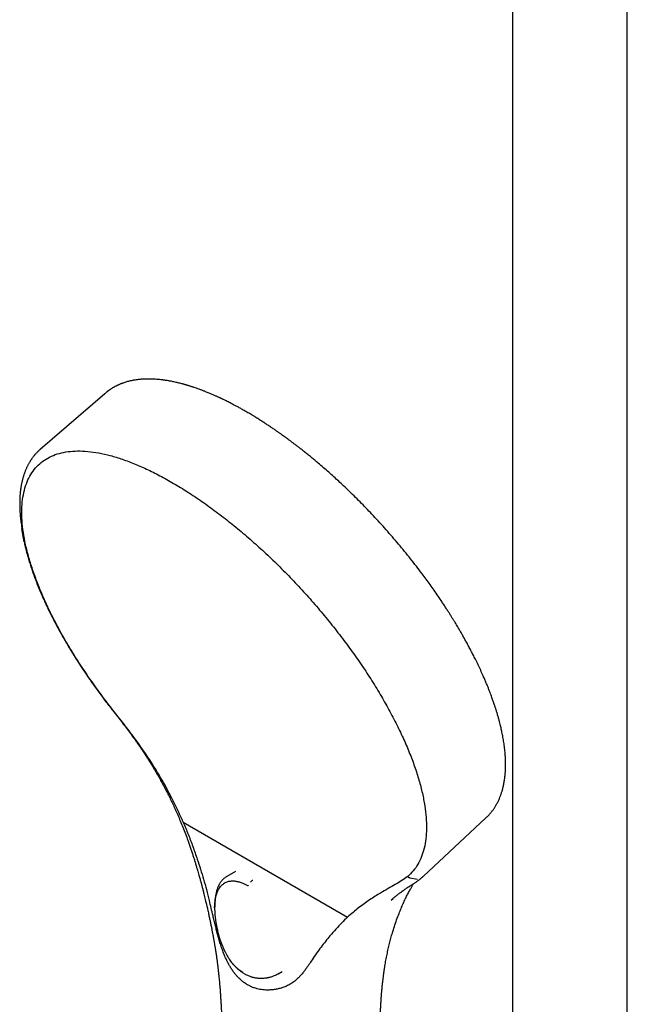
# Model space of a CAD drawing. Header units: millimetres. Extents: x 8 to 1795, y 12 to 2712.
# Tile 10 of 24: x 1500 to 1616, y 923 to 1111. Entities that reach past the tile are written whole.
import ezdxf

# ---------------------------------------------------------------- set-up
doc = ezdxf.new("R2010")
doc.units = ezdxf.units.MM

msp = doc.modelspace()

# ---------------------------------------------------------------- linework, layer by layer
at = {"color": 7, "linetype": 'Continuous', "lineweight": 30}
for p, q in [((1594.2, 1172.45), (1594.2, 835.8)), ((1616.1, 835.8), (1616.1, 1172.45)), ((1516.34, 1039.49), (1504.04, 1028.86)), ((1516.38, 1039.45), (1516.39, 1039.46)), ((1500.36, 1014.98), (1500.38, 1014.89)), ((1500.37, 1014.88), (1500.54, 1013.67)), ((1500.99, 1011.22), (1500.55, 1013.67)), ((1531.35, 957.67), (1562.7, 939.57)), ((1577.18, 947.38), (1589.06, 958.46)), ((1589.05, 958.51), (1589.03, 958.49)), ((1541.28, 948.29), (1539.63, 947.32)), ((1574.56, 947.1), (1576.03, 946.84)), ((1576.79, 947.04), (1576.83, 947.07)), ((1537.37, 942.32), (1537.37, 942.3)), ((1571.01, 942.78), (1571.4, 943.14)), ((1549.47, 928.77), (1550.22, 929.18)), ((1549.5, 928.78), (1549.47, 928.77))]:
    msp.add_line(p, q, dxfattribs=at)
for points, knots in [([(1543.3, 1036.09), (1543.08, 1036.22), (1542.65, 1036.46), (1542.04, 1036.81), (1541.48, 1037.11), (1540.97, 1037.38), (1540.51, 1037.62), (1540.1, 1037.83), (1539.73, 1038.01), (1539.42, 1038.17), (1539.16, 1038.3), (1538.94, 1038.4), (1538.78, 1038.48), (1538.66, 1038.54), (1538.57, 1038.58), (1538.48, 1038.62), (1538.35, 1038.68), (1538.18, 1038.76), (1537.98, 1038.85), (1537.77, 1038.95), (1537.55, 1039.05), (1537.2, 1039.21), (1536.71, 1039.42), (1536.08, 1039.68), (1535.47, 1039.93), (1534.9, 1040.15), (1534.39, 1040.34), (1533.88, 1040.52), (1533.48, 1040.65), (1533.18, 1040.76), (1532.97, 1040.82), (1532.77, 1040.89), (1532.57, 1040.95), (1532.38, 1041.01), (1532.22, 1041.06), (1532.09, 1041.1), (1531.98, 1041.13), (1531.86, 1041.17), (1531.7, 1041.21), (1531.52, 1041.26), (1531.31, 1041.32), (1531.02, 1041.4), (1530.69, 1041.48), (1530.33, 1041.57), (1529.96, 1041.66), (1529.58, 1041.74), (1529.21, 1041.82), (1528.88, 1041.88), (1528.59, 1041.93), (1528.34, 1041.98), (1528.11, 1042.01), (1527.92, 1042.04), (1527.77, 1042.06), (1527.67, 1042.08), (1527.58, 1042.09), (1527.49, 1042.1), (1527.37, 1042.12), (1527.23, 1042.14), (1526.95, 1042.17), (1526.54, 1042.21), (1526.02, 1042.25), (1525.5, 1042.28), (1525.11, 1042.29), (1524.83, 1042.29), (1524.68, 1042.3), (1524.55, 1042.29), (1524.43, 1042.29), (1524.31, 1042.29), (1524.18, 1042.29), (1524.05, 1042.28), (1523.88, 1042.28), (1523.68, 1042.27), (1523.44, 1042.25), (1523.18, 1042.23), (1522.89, 1042.2), (1522.61, 1042.17), (1522.31, 1042.13), (1522.01, 1042.08), (1521.72, 1042.03), (1521.46, 1041.98), (1521.18, 1041.92), (1520.87, 1041.84), (1520.53, 1041.75), (1520.19, 1041.65), (1519.9, 1041.55), (1519.65, 1041.46), (1519.46, 1041.39), (1519.28, 1041.31), (1519.11, 1041.24), (1518.96, 1041.17), (1518.83, 1041.11), (1518.71, 1041.06), (1518.59, 1040.99), (1518.44, 1040.92), (1518.29, 1040.84), (1518.12, 1040.75), (1517.94, 1040.65), (1517.76, 1040.54), (1517.62, 1040.45), (1517.49, 1040.36), (1517.38, 1040.29), (1517.26, 1040.21), (1517.13, 1040.12), (1517.03, 1040.04), (1516.95, 1039.98), (1516.9, 1039.95), (1516.85, 1039.91), (1516.8, 1039.87), (1516.72, 1039.8), (1516.61, 1039.72), (1516.49, 1039.61), (1516.39, 1039.53), (1516.34, 1039.49)], [0, 0, 0, 0, 0.019601, 0.037759, 0.054473, 0.069743, 0.083569, 0.09595, 0.106885, 0.116375, 0.12442, 0.131018, 0.136008, 0.139655, 0.141971, 0.144057, 0.148308, 0.153745, 0.159604, 0.166303, 0.173328, 0.180609, 0.198973, 0.218787, 0.240051, 0.256914, 0.273661, 0.289908, 0.305658, 0.312568, 0.319378, 0.326087, 0.332696, 0.339028, 0.344386, 0.348698, 0.35174, 0.355685, 0.360739, 0.366902, 0.374175, 0.382522, 0.395685, 0.408076, 0.419694, 0.434044, 0.447006, 0.45858, 0.468779, 0.477865, 0.485937, 0.492994, 0.499037, 0.501797, 0.504577, 0.508127, 0.512483, 0.517645, 0.523562, 0.542973, 0.562752, 0.582464, 0.601787, 0.608668, 0.614615, 0.61963, 0.624002, 0.628688, 0.633763, 0.639225, 0.645075, 0.653648, 0.663312, 0.674071, 0.685925, 0.698213, 0.710054, 0.72343, 0.735993, 0.747495, 0.75796, 0.772892, 0.788271, 0.804101, 0.820569, 0.829576, 0.838846, 0.848053, 0.856372, 0.863765, 0.870262, 0.875661, 0.882061, 0.889461, 0.897799, 0.906035, 0.916104, 0.925375, 0.933908, 0.939931, 0.945899, 0.952278, 0.95907, 0.965808, 0.968754, 0.971451, 0.9739, 0.976624, 0.980583, 0.985799, 0.992271, 1, 1, 1, 1]), ([(1589.06, 958.46), (1589.15, 958.54), (1589.31, 958.7), (1589.52, 958.9), (1589.71, 959.1), (1589.88, 959.3), (1590.04, 959.49), (1590.19, 959.67), (1590.34, 959.86), (1590.48, 960.05), (1590.61, 960.24), (1590.74, 960.44), (1590.88, 960.65), (1591.02, 960.88), (1591.16, 961.12), (1591.29, 961.37), (1591.43, 961.64), (1591.56, 961.91), (1591.68, 962.19), (1591.79, 962.46), (1591.89, 962.72), (1591.99, 962.97), (1592.07, 963.23), (1592.16, 963.5), (1592.25, 963.8), (1592.33, 964.11), (1592.41, 964.44), (1592.49, 964.78), (1592.56, 965.14), (1592.62, 965.51), (1592.68, 965.84), (1592.71, 966.12), (1592.74, 966.35), (1592.76, 966.55), (1592.78, 966.73), (1592.8, 966.92), (1592.81, 967.12), (1592.83, 967.37), (1592.84, 967.64), (1592.86, 967.9), (1592.86, 968.14), (1592.87, 968.37), (1592.87, 968.59), (1592.87, 968.81), (1592.87, 968.98), (1592.87, 969.1), (1592.87, 969.19), (1592.86, 969.27), (1592.86, 969.34), (1592.86, 969.44), (1592.85, 969.59), (1592.85, 969.78), (1592.83, 970.06), (1592.81, 970.44), (1592.78, 970.87), (1592.73, 971.35), (1592.68, 971.85), (1592.61, 972.39), (1592.53, 972.9), (1592.45, 973.41), (1592.37, 973.9), (1592.28, 974.38), (1592.18, 974.84), (1592.09, 975.27), (1592, 975.68), (1591.89, 976.14), (1591.76, 976.66), (1591.61, 977.24), (1591.44, 977.87), (1591.28, 978.4), (1591.15, 978.82), (1591.06, 979.11), (1590.98, 979.37), (1590.9, 979.61), (1590.83, 979.84), (1590.76, 980.06), (1590.68, 980.27), (1590.61, 980.51), (1590.51, 980.79), (1590.39, 981.14), (1590.25, 981.52), (1590.09, 981.96), (1589.9, 982.46), (1589.69, 983.01), (1589.45, 983.61), (1589.18, 984.25), (1588.9, 984.93), (1588.54, 985.74), (1588.12, 986.68), (1587.62, 987.75), (1587.14, 988.74), (1586.68, 989.63), (1586.26, 990.45), (1585.84, 991.25), (1585.42, 992.02), (1585.02, 992.75), (1584.64, 993.42), (1584.3, 994.02), (1584, 994.53), (1583.74, 994.97), (1583.48, 995.4), (1583.22, 995.83), (1582.93, 996.3), (1582.62, 996.8), (1582.3, 997.32), (1581.95, 997.87), (1581.57, 998.46), (1581.17, 999.07), (1580.64, 999.87), (1579.99, 1000.83), (1579.23, 1001.95), (1578.46, 1003.03), (1577.69, 1004.09), (1576.82, 1005.26), (1575.84, 1006.56), (1574.73, 1007.97), (1573.6, 1009.38), (1572.45, 1010.77), (1571.27, 1012.15), (1570.08, 1013.52), (1568.86, 1014.87), (1567.67, 1016.15), (1566.51, 1017.38), (1565.38, 1018.54), (1564.24, 1019.69), (1563.09, 1020.81), (1562.01, 1021.84), (1561.01, 1022.78), (1560.07, 1023.64), (1559.1, 1024.5), (1558.11, 1025.37), (1557.22, 1026.13), (1556.44, 1026.79), (1555.77, 1027.35), (1555.11, 1027.89), (1554.47, 1028.4), (1553.88, 1028.87), (1553.33, 1029.29), (1552.83, 1029.68), (1552.38, 1030.02), (1552.02, 1030.29), (1551.76, 1030.49), (1551.55, 1030.64), (1551.33, 1030.81), (1551.06, 1031.01), (1550.75, 1031.23), (1550.41, 1031.48), (1550.03, 1031.75), (1549.61, 1032.04), (1549.15, 1032.37), (1548.65, 1032.71), (1548.11, 1033.08), (1547.52, 1033.47), (1546.9, 1033.88), (1546.24, 1034.3), (1545.55, 1034.74), (1544.83, 1035.18), (1544.07, 1035.64), (1543.56, 1035.94), (1543.3, 1036.09)], [0, 0, 0, 0, 0.005222, 0.009911, 0.014595, 0.01933, 0.02357, 0.027582, 0.031877, 0.036301, 0.040313, 0.044408, 0.048871, 0.053755, 0.058946, 0.06404, 0.068997, 0.074594, 0.079989, 0.085136, 0.089937, 0.094389, 0.098679, 0.103788, 0.108868, 0.114051, 0.119789, 0.125481, 0.131373, 0.137358, 0.143435, 0.147231, 0.150712, 0.15385, 0.156645, 0.159147, 0.162459, 0.166107, 0.170138, 0.174646, 0.177724, 0.180993, 0.184443, 0.187618, 0.190252, 0.191799, 0.193071, 0.194069, 0.195013, 0.196272, 0.198404, 0.201085, 0.204314, 0.210533, 0.216533, 0.222312, 0.229706, 0.236705, 0.243352, 0.249687, 0.256178, 0.262305, 0.26807, 0.273473, 0.278624, 0.284009, 0.290729, 0.297853, 0.305381, 0.313312, 0.316965, 0.320379, 0.323485, 0.326284, 0.328775, 0.331573, 0.333866, 0.336195, 0.339721, 0.343711, 0.348138, 0.353001, 0.358741, 0.364988, 0.371742, 0.379003, 0.386578, 0.394115, 0.405868, 0.417511, 0.429043, 0.437795, 0.446482, 0.455103, 0.463366, 0.471059, 0.478182, 0.484736, 0.489751, 0.494372, 0.498652, 0.50317, 0.508086, 0.513401, 0.518777, 0.524508, 0.530593, 0.537032, 0.543751, 0.555616, 0.567227, 0.578586, 0.589691, 0.600544, 0.615606, 0.630621, 0.645634, 0.660646, 0.675658, 0.69067, 0.705681, 0.720693, 0.734143, 0.747595, 0.761046, 0.774498, 0.787951, 0.798531, 0.809298, 0.820318, 0.831591, 0.843117, 0.850584, 0.858153, 0.865782, 0.873021, 0.879753, 0.885872, 0.891503, 0.896645, 0.901298, 0.903479, 0.90563, 0.908185, 0.911197, 0.914666, 0.918518, 0.92281, 0.927543, 0.932718, 0.938439, 0.944618, 0.951254, 0.958348, 0.965899, 0.973762, 0.982066, 0.990812, 1, 1, 1, 1]), ([(1504.04, 1028.86), (1503.91, 1028.74), (1503.64, 1028.51), (1503.28, 1028.14), (1503, 1027.82), (1502.78, 1027.56), (1502.63, 1027.36), (1502.5, 1027.18), (1502.39, 1027.03), (1502.29, 1026.88), (1502.19, 1026.72), (1502.08, 1026.55), (1501.97, 1026.37), (1501.86, 1026.17), (1501.74, 1025.97), (1501.64, 1025.77), (1501.54, 1025.56), (1501.44, 1025.35), (1501.33, 1025.11), (1501.23, 1024.87), (1501.13, 1024.63), (1501.05, 1024.4), (1500.97, 1024.18), (1500.89, 1023.96), (1500.81, 1023.71), (1500.73, 1023.45), (1500.66, 1023.17), (1500.59, 1022.89), (1500.53, 1022.62), (1500.47, 1022.36), (1500.42, 1022.11), (1500.38, 1021.86), (1500.34, 1021.63), (1500.31, 1021.41), (1500.28, 1021.23), (1500.26, 1021.08), (1500.25, 1020.97), (1500.24, 1020.88), (1500.23, 1020.81), (1500.22, 1020.73), (1500.21, 1020.62), (1500.2, 1020.5), (1500.19, 1020.32), (1500.17, 1020.1), (1500.15, 1019.82), (1500.13, 1019.52), (1500.12, 1019.2), (1500.12, 1018.85), (1500.11, 1018.47), (1500.12, 1018.07), (1500.13, 1017.67), (1500.15, 1017.27), (1500.17, 1016.9), (1500.2, 1016.56), (1500.22, 1016.24), (1500.25, 1015.95), (1500.28, 1015.69), (1500.3, 1015.48), (1500.32, 1015.3), (1500.34, 1015.13), (1500.36, 1015), (1500.37, 1014.95)], [0, 0, 0, 0, 0.038689, 0.078252, 0.117908, 0.139734, 0.159166, 0.176209, 0.19087, 0.203879, 0.217596, 0.23242, 0.248441, 0.265692, 0.283111, 0.299567, 0.31533, 0.332216, 0.350563, 0.37005, 0.388528, 0.405595, 0.421648, 0.437697, 0.455419, 0.474802, 0.494713, 0.51408, 0.532903, 0.550617, 0.567827, 0.584536, 0.600642, 0.614928, 0.627052, 0.637026, 0.644857, 0.649311, 0.6535, 0.659, 0.665836, 0.674002, 0.683332, 0.699329, 0.716888, 0.735995, 0.756083, 0.777614, 0.800576, 0.82495, 0.849671, 0.872823, 0.89438, 0.913972, 0.932059, 0.948653, 0.963766, 0.974608, 0.984322, 0.992761, 1, 1, 1, 1]), ([(1516.88, 980.43), (1516.15, 981.4), (1514.68, 983.36), (1512.63, 986.32), (1510.7, 989.27), (1508.92, 992.22), (1507.29, 995.14), (1505.82, 998.01), (1504.52, 1000.83), (1503.39, 1003.58), (1502.44, 1006.25), (1501.67, 1008.82), (1501.09, 1011.28), (1500.7, 1013.61), (1500.51, 1015.81), (1500.51, 1017.87), (1500.7, 1019.77), (1501.09, 1021.5), (1501.66, 1023.07), (1502.43, 1024.44), (1503.37, 1025.63), (1504.5, 1026.63), (1505.8, 1027.43), (1507.27, 1028.02), (1508.9, 1028.4), (1510.68, 1028.58), (1512.6, 1028.55), (1514.65, 1028.31), (1516.83, 1027.86), (1519.12, 1027.2), (1521.51, 1026.34), (1523.99, 1025.28), (1526.54, 1024.05), (1528.3, 1023.06), (1529.17, 1022.57)], [0, 0, 0, 0, 0.0312496, 0.0624991, 0.0937491, 0.1249978, 0.1562471, 0.1874978, 0.2187478, 0.2499963, 0.2812451, 0.3124953, 0.3437464, 0.3749963, 0.4062458, 0.4374967, 0.4687483, 0.4999986, 0.5312466, 0.5624948, 0.5937453, 0.6249974, 0.6562485, 0.6874976, 0.7187466, 0.7499978, 0.7812501, 0.8125012, 0.84375, 0.8749986, 0.9062491, 0.9375008, 0.9687514, 1, 1, 1, 1]), ([(1529.17, 1022.57), (1530.06, 1022.05), (1531.83, 1020.99), (1534.54, 1019.2), (1537.26, 1017.25), (1540, 1015.15), (1542.73, 1012.91), (1545.45, 1010.53), (1548.13, 1008.04), (1550.77, 1005.44), (1553.35, 1002.74), (1555.86, 999.97), (1558.28, 997.13), (1560.61, 994.24), (1562.83, 991.31), (1564.93, 988.36), (1566.91, 985.4), (1568.74, 982.45), (1570.42, 979.52), (1571.95, 976.63), (1573.32, 973.78), (1574.51, 971.01), (1575.53, 968.31), (1576.36, 965.7), (1577.01, 963.2), (1577.46, 960.82), (1577.73, 958.57), (1577.8, 956.46), (1577.68, 954.51), (1577.36, 952.71), (1576.85, 951.09), (1576.15, 949.64), (1575.28, 948.37), (1574.55, 947.69), (1574.18, 947.35)], [0, 0, 0, 0, 0.0312486, 0.0624992, 0.0937509, 0.1250014, 0.15625, 0.1874988, 0.2187499, 0.2500022, 0.2812534, 0.3125024, 0.3437515, 0.3750026, 0.4062547, 0.4375052, 0.4687534, 0.5000014, 0.5312517, 0.5625033, 0.5937542, 0.6250037, 0.6562536, 0.6875047, 0.7187549, 0.7500037, 0.7812522, 0.8125022, 0.8437529, 0.8750022, 0.9062509, 0.9375009, 0.9687504, 1, 1, 1, 1]), ([(1500.97, 1011.19), (1501, 1011.05), (1501.1, 1010.59), (1501.22, 1010.08), (1501.31, 1009.71), (1501.32, 1009.67)], [0, 0, 0, 0, 0.275991, 0.918594, 1, 1, 1, 1]), ([(1501.32, 1009.67), (1501.39, 1009.4), (1501.54, 1008.82), (1501.8, 1007.91), (1502.1, 1006.93), (1502.38, 1006.06), (1502.64, 1005.34), (1502.85, 1004.75), (1503.07, 1004.15), (1503.3, 1003.55), (1503.53, 1002.94), (1503.78, 1002.34), (1503.98, 1001.86), (1504.1, 1001.58), (1504.13, 1001.51)], [0, 0, 0, 0, 0.102653, 0.224923, 0.348643, 0.472976, 0.5443, 0.615824, 0.687548, 0.759472, 0.831597, 0.903922, 0.97466, 1, 1, 1, 1]), ([(1504.13, 1001.51), (1504.16, 1001.44), (1504.25, 1001.23), (1504.39, 1000.91), (1504.54, 1000.55), (1504.69, 1000.23), (1504.82, 999.95), (1504.93, 999.7), (1505.03, 999.49), (1505.11, 999.3), (1505.2, 999.11), (1505.31, 998.89), (1505.43, 998.64), (1505.57, 998.35), (1505.73, 998.02), (1505.91, 997.66), (1506.1, 997.26), (1506.31, 996.84), (1506.54, 996.41), (1506.85, 995.8), (1507.26, 995.03), (1507.77, 994.09), (1508.28, 993.18), (1508.72, 992.42), (1509.09, 991.79), (1509.38, 991.3), (1509.68, 990.79), (1510.01, 990.26), (1510.37, 989.68), (1510.76, 989.06), (1511.18, 988.4), (1511.63, 987.69), (1512.13, 986.94), (1512.66, 986.14), (1513.24, 985.29), (1513.86, 984.4), (1514.53, 983.46), (1515.24, 982.48), (1516, 981.46), (1516.52, 980.77), (1516.79, 980.42)], [0, 0, 0, 0, 0.010798, 0.030449, 0.048162, 0.063936, 0.077772, 0.089669, 0.09991, 0.108975, 0.117722, 0.128011, 0.140306, 0.154606, 0.170912, 0.188123, 0.207118, 0.227822, 0.248827, 0.269587, 0.315044, 0.359282, 0.402301, 0.444102, 0.467391, 0.490285, 0.513489, 0.538694, 0.565972, 0.594781, 0.62559, 0.658399, 0.693208, 0.730789, 0.770452, 0.812196, 0.856018, 0.901916, 0.949902, 1, 1, 1, 1]), ([(1516.79, 980.42), (1516.8, 980.41), (1516.8, 980.41), (1516.83, 980.41), (1516.87, 980.42), (1516.88, 980.43)], [0, 0, 0, 0, 0.281472, 0.692661, 1, 1, 1, 1]), ([(1516.79, 980.42), (1517.1, 980.02), (1517.72, 979.24), (1518.62, 978.1), (1519.48, 976.99), (1520.29, 975.92), (1521.06, 974.89), (1521.78, 973.91), (1522.47, 972.93), (1523.14, 971.97), (1523.77, 971.03), (1524.35, 970.14), (1524.88, 969.3), (1525.34, 968.56), (1525.74, 967.91), (1526.07, 967.35), (1526.38, 966.82), (1526.65, 966.34), (1526.9, 965.9), (1527.19, 965.39), (1527.52, 964.78), (1527.91, 964.05), (1528.32, 963.25), (1528.76, 962.37), (1529.22, 961.42), (1529.69, 960.41), (1530.17, 959.34), (1530.66, 958.21), (1531.14, 957.02), (1531.63, 955.77), (1532.05, 954.66), (1532.39, 953.71), (1532.66, 952.94), (1532.91, 952.21), (1533.14, 951.52), (1533.35, 950.86), (1533.56, 950.21), (1533.75, 949.56), (1533.94, 948.93), (1534.11, 948.36), (1534.26, 947.85), (1534.39, 947.4), (1534.49, 947.01), (1534.59, 946.67), (1534.66, 946.41), (1534.71, 946.23), (1534.74, 946.11), (1534.77, 946.01), (1534.79, 945.92), (1534.82, 945.82), (1534.86, 945.67), (1534.91, 945.47), (1534.98, 945.21), (1535.05, 944.91), (1535.14, 944.58), (1535.24, 944.19), (1535.35, 943.73), (1535.48, 943.2), (1535.63, 942.58), (1535.8, 941.87), (1535.99, 941.05), (1536.16, 940.24), (1536.33, 939.45), (1536.49, 938.73), (1536.63, 938.03), (1536.76, 937.37), (1536.88, 936.77), (1536.98, 936.23), (1537.06, 935.77), (1537.13, 935.4), (1537.18, 935.13), (1537.21, 934.93), (1537.25, 934.74), (1537.28, 934.55), (1537.31, 934.34), (1537.36, 934.09), (1537.4, 933.8), (1537.46, 933.48), (1537.51, 933.13), (1537.57, 932.75), (1537.63, 932.37), (1537.68, 932), (1537.73, 931.63), (1537.78, 931.29), (1537.82, 930.99), (1537.85, 930.75), (1537.87, 930.57), (1537.89, 930.45), (1537.9, 930.36), (1537.91, 930.28), (1537.92, 930.2), (1537.93, 930.08), (1537.95, 929.91), (1537.98, 929.68), (1538.01, 929.41), (1538.05, 929.08), (1538.09, 928.69), (1538.14, 928.26), (1538.18, 927.78), (1538.23, 927.25), (1538.29, 926.68), (1538.34, 926.02), (1538.4, 925.29), (1538.45, 924.47), (1538.51, 923.6), (1538.56, 922.68), (1538.61, 921.7), (1538.65, 920.68), (1538.7, 919.61), (1538.74, 918.49), (1538.77, 917.73), (1538.79, 917.34)], [0, 0, 0, 0, 0.021309, 0.041776, 0.061399, 0.080178, 0.098115, 0.115207, 0.13145, 0.148338, 0.164206, 0.179055, 0.192882, 0.205686, 0.215575, 0.224752, 0.233219, 0.240974, 0.248018, 0.25461, 0.26547, 0.277014, 0.289243, 0.303282, 0.318127, 0.333779, 0.350236, 0.3675, 0.385571, 0.404451, 0.42414, 0.436031, 0.447571, 0.458544, 0.468952, 0.478796, 0.488077, 0.498293, 0.507727, 0.516377, 0.52424, 0.530688, 0.536484, 0.541628, 0.546119, 0.548157, 0.549921, 0.55141, 0.552626, 0.55404, 0.556025, 0.55916, 0.563114, 0.567785, 0.572792, 0.578098, 0.585499, 0.593413, 0.601846, 0.613335, 0.625685, 0.638899, 0.649885, 0.661146, 0.671609, 0.6818, 0.690942, 0.699033, 0.706073, 0.712062, 0.715511, 0.71848, 0.721103, 0.723967, 0.727146, 0.730879, 0.735125, 0.740067, 0.745461, 0.751202, 0.75729, 0.762629, 0.768208, 0.773769, 0.778414, 0.782067, 0.784727, 0.786335, 0.787591, 0.788809, 0.790007, 0.791555, 0.794272, 0.797799, 0.802136, 0.807283, 0.813241, 0.820008, 0.827586, 0.835974, 0.845172, 0.855182, 0.867355, 0.880547, 0.894756, 0.909982, 0.926226, 0.943177, 0.961118, 0.980057, 1, 1, 1, 1]), ([(1531.35, 957.67), (1530.73, 959.04), (1529.49, 961.78), (1527.34, 965.76), (1525.17, 969.29), (1523.04, 972.4), (1521.02, 975.12), (1518.94, 977.78), (1517.57, 979.55), (1516.88, 980.43)], [0, 0, 0, 0, 0.166662, 0.333325, 0.499985, 0.624991, 0.749997, 0.875002, 1, 1, 1, 1]), ([(1531.35, 957.67), (1531.66, 956.92), (1532.29, 955.39), (1533.18, 953.03), (1533.96, 950.8), (1534.64, 948.72), (1535.22, 946.79), (1535.79, 944.79), (1536.14, 943.44), (1536.31, 942.75)], [0, 0, 0, 0, 0.154782, 0.314106, 0.47805, 0.603706, 0.731669, 0.86335, 1, 1, 1, 1]), ([(1539.63, 947.33), (1539.56, 947.28), (1539.43, 947.2), (1539.26, 947.08), (1539.11, 946.95), (1538.97, 946.82), (1538.84, 946.69), (1538.7, 946.54), (1538.55, 946.35), (1538.4, 946.14), (1538.27, 945.94), (1538.17, 945.76), (1538.08, 945.59), (1537.99, 945.39), (1537.9, 945.17), (1537.83, 944.96), (1537.76, 944.77), (1537.71, 944.59), (1537.65, 944.36), (1537.59, 944.1), (1537.53, 943.8), (1537.48, 943.47), (1537.46, 943.23), (1537.45, 943.11)], [0, 0, 0, 0, 0.046184, 0.094223, 0.141952, 0.18637, 0.227605, 0.266361, 0.323696, 0.38011, 0.43511, 0.471788, 0.511656, 0.556712, 0.605539, 0.654264, 0.688878, 0.72638, 0.770247, 0.82045, 0.876938, 0.93964, 1, 1, 1, 1]), ([(1574.18, 947.35), (1573.82, 947.07), (1573.1, 946.52), (1571.83, 945.79), (1570.46, 945.03), (1568.82, 944.09), (1566.93, 942.91), (1564.81, 941.39), (1563.4, 940.18), (1562.7, 939.57)], [0, 0, 0, 0, 0.124998, 0.250003, 0.375009, 0.500015, 0.666675, 0.833338, 1, 1, 1, 1]), ([(1574.18, 947.35), (1574.2, 947.32), (1574.25, 947.26), (1574.35, 947.19), (1574.45, 947.12), (1574.53, 947.11), (1574.56, 947.1)], [0, 0, 0, 0, 0.213872, 0.500012, 0.786141, 1, 1, 1, 1]), ([(1576.76, 947.01), (1576.83, 947.07), (1576.99, 947.21), (1577.14, 947.34), (1577.21, 947.41)], [0, 0, 0, 0, 0.500231, 1, 1, 1, 1]), ([(1537.33, 941.33), (1537.33, 941.34), (1537.33, 941.37), (1537.33, 941.41), (1537.33, 941.45), (1537.33, 941.5), (1537.33, 941.54), (1537.33, 941.59), (1537.34, 941.69), (1537.34, 941.86), (1537.35, 942.11), (1537.38, 942.41), (1537.42, 942.75), (1537.48, 943.12), (1537.56, 943.52), (1537.67, 943.9), (1537.79, 944.27), (1537.93, 944.6), (1538.11, 944.94), (1538.32, 945.26), (1538.57, 945.56), (1538.85, 945.83), (1539.17, 946.07), (1539.51, 946.24), (1539.86, 946.37), (1540.21, 946.45), (1540.57, 946.49), (1540.91, 946.49), (1541.25, 946.46), (1541.58, 946.41), (1541.89, 946.34), (1542.21, 946.25), (1542.52, 946.14), (1542.83, 946.02), (1543.11, 945.89), (1543.37, 945.76), (1543.59, 945.64), (1543.73, 945.56), (1543.8, 945.53)], [0, 0, 0, 0, 0.002182, 0.005591, 0.009006, 0.012426, 0.016039, 0.020124, 0.022719, 0.038869, 0.059006, 0.083057, 0.11099, 0.142819, 0.178604, 0.218415, 0.25247, 0.288936, 0.327839, 0.369592, 0.414056, 0.460426, 0.507954, 0.55457, 0.598976, 0.6413, 0.681613, 0.719932, 0.755595, 0.789226, 0.82071, 0.850012, 0.882184, 0.911475, 0.937917, 0.96151, 0.982225, 1, 1, 1, 1]), ([(1544.23, 946.23), (1544.25, 946.28), (1544.31, 946.37), (1544.41, 946.49), (1544.52, 946.59), (1544.59, 946.64), (1544.63, 946.66)], [0, 0, 0, 0, 0.2475101, 0.5000163, 0.7525141, 1, 1, 1, 1]), ([(1568.86, 917.61), (1568.86, 917.81), (1568.87, 918.19), (1568.89, 918.74), (1568.9, 919.23), (1568.92, 919.68), (1568.93, 920.08), (1568.94, 920.42), (1568.96, 920.72), (1568.97, 920.98), (1568.97, 921.2), (1568.98, 921.39), (1568.99, 921.56), (1569, 921.73), (1569.01, 921.93), (1569.02, 922.17), (1569.03, 922.44), (1569.05, 922.74), (1569.07, 923.06), (1569.09, 923.41), (1569.11, 923.76), (1569.13, 924.1), (1569.16, 924.43), (1569.18, 924.73), (1569.2, 924.99), (1569.22, 925.21), (1569.24, 925.41), (1569.26, 925.62), (1569.28, 925.87), (1569.31, 926.15), (1569.34, 926.46), (1569.37, 926.79), (1569.41, 927.13), (1569.45, 927.47), (1569.49, 927.79), (1569.53, 928.11), (1569.57, 928.41), (1569.6, 928.69), (1569.64, 928.93), (1569.66, 929.12), (1569.69, 929.28), (1569.71, 929.42), (1569.73, 929.59), (1569.76, 929.78), (1569.8, 930), (1569.88, 930.53), (1570.02, 931.35), (1570.24, 932.44), (1570.47, 933.5), (1570.71, 934.53), (1570.97, 935.54), (1571.28, 936.64), (1571.64, 937.82), (1572.07, 939.06), (1572.49, 940.2), (1572.91, 941.23), (1573.31, 942.15), (1573.64, 942.87), (1573.9, 943.39), (1574.07, 943.74), (1574.25, 944.09), (1574.44, 944.44), (1574.63, 944.79), (1574.8, 945.1), (1574.94, 945.35), (1575.06, 945.56), (1575.18, 945.76), (1575.25, 945.88), (1575.29, 945.95), (1575.29, 945.95)], [0, 0, 0, 0, 0.01784, 0.034217, 0.049138, 0.062603, 0.074608, 0.084974, 0.093923, 0.101661, 0.108384, 0.114195, 0.118948, 0.123925, 0.130088, 0.137443, 0.145933, 0.154787, 0.165289, 0.175978, 0.186858, 0.19793, 0.208606, 0.218146, 0.226089, 0.233003, 0.23905, 0.245695, 0.253285, 0.262376, 0.272551, 0.28344, 0.294305, 0.305127, 0.315904, 0.326025, 0.336098, 0.345336, 0.353183, 0.359628, 0.36394, 0.368467, 0.373909, 0.380272, 0.387561, 0.39552, 0.43252, 0.469567, 0.505594, 0.541095, 0.576595, 0.612103, 0.6586, 0.705101, 0.75161, 0.789284, 0.826958, 0.864642, 0.879457, 0.894612, 0.910252, 0.926376, 0.942982, 0.959178, 0.970347, 0.980676, 0.990166, 0.999596, 1, 1, 1, 1]), ([(1571.01, 942.78), (1571.01, 942.79), (1571.02, 942.8), (1571.05, 942.83), (1571.11, 942.88), (1571.2, 942.96), (1571.31, 943.06), (1571.43, 943.17), (1571.58, 943.3), (1571.73, 943.43), (1571.91, 943.58), (1572.11, 943.74), (1572.32, 943.91), (1572.57, 944.1), (1572.84, 944.31), (1573.16, 944.53), (1573.49, 944.77), (1573.85, 945.01), (1574.24, 945.27), (1574.64, 945.52), (1575.05, 945.79), (1575.46, 946.06), (1575.89, 946.35), (1576.33, 946.66), (1576.61, 946.89), (1576.75, 947)], [0, 0, 0, 0, 0.0016028, 0.0072458, 0.0190273, 0.0347912, 0.0545386, 0.0782697, 0.1027086, 0.1302955, 0.1610308, 0.1949148, 0.2319479, 0.2721303, 0.3208735, 0.3735666, 0.4302075, 0.490793, 0.5553295, 0.6238208, 0.69202, 0.7637339, 0.8389683, 0.9177208, 1, 1, 1, 1]), ([(1537.02, 939.83), (1536.9, 940.32), (1536.67, 941.29), (1536.43, 942.25), (1536.32, 942.74)], [0, 0, 0, 0, 0.499966, 1, 1, 1, 1]), ([(1537.37, 942.32), (1537.37, 942.26), (1537.36, 942.12), (1537.35, 941.92), (1537.34, 941.67), (1537.33, 941.41), (1537.33, 941.11), (1537.33, 940.83), (1537.35, 940.56), (1537.36, 940.3), (1537.38, 940.03), (1537.4, 939.76), (1537.43, 939.49), (1537.46, 939.25), (1537.49, 939.03), (1537.52, 938.85), (1537.54, 938.72), (1537.55, 938.61), (1537.57, 938.5), (1537.6, 938.33), (1537.64, 938.12), (1537.69, 937.83), (1537.76, 937.5), (1537.85, 937.11), (1537.95, 936.68), (1538.07, 936.23), (1538.2, 935.79), (1538.33, 935.38), (1538.45, 935.02), (1538.57, 934.68), (1538.69, 934.37), (1538.8, 934.09), (1538.91, 933.84), (1539, 933.63), (1539.07, 933.45), (1539.15, 933.29), (1539.22, 933.14), (1539.3, 932.98), (1539.4, 932.79), (1539.52, 932.56), (1539.66, 932.3), (1539.83, 932.01), (1540.02, 931.7), (1540.25, 931.36), (1540.52, 930.99), (1540.83, 930.6), (1541.19, 930.21), (1541.46, 929.96), (1541.6, 929.83)], [0, 0, 0, 0, 0.01321, 0.029715, 0.04968, 0.072397, 0.09596, 0.120284, 0.139931, 0.160047, 0.180633, 0.201689, 0.222324, 0.240212, 0.257064, 0.270228, 0.279709, 0.286152, 0.294324, 0.3052, 0.321816, 0.342322, 0.36672, 0.395016, 0.427225, 0.460594, 0.492967, 0.522819, 0.550144, 0.574936, 0.597194, 0.620163, 0.639572, 0.655397, 0.66918, 0.680519, 0.692715, 0.70577, 0.720174, 0.738672, 0.761726, 0.785154, 0.812012, 0.842354, 0.876278, 0.913845, 0.955082, 1, 1, 1, 1]), ([(1537.44, 943.03), (1537.43, 942.9), (1537.41, 942.66), (1537.38, 942.42), (1537.37, 942.32)], [0, 0, 0, 0, 0.557728, 1, 1, 1, 1]), ([(1537.95, 936.06), (1537.87, 936.37), (1537.71, 937), (1537.47, 937.94), (1537.24, 938.89), (1537.09, 939.52), (1537.02, 939.83)], [0, 0, 0, 0, 0.248683, 0.497861, 0.748079, 1, 1, 1, 1]), ([(1562.7, 939.57), (1562.33, 939.21), (1561.58, 938.48), (1560.46, 937.28), (1559.43, 936.1), (1558.49, 934.95), (1557.63, 933.85), (1556.78, 932.68), (1556.21, 931.85), (1555.93, 931.43)], [0, 0, 0, 0, 0.154837, 0.314194, 0.478148, 0.603798, 0.731743, 0.863394, 1, 1, 1, 1]), ([(1538.28, 934.9), (1538.22, 935.09), (1538.11, 935.48), (1538, 935.87), (1537.95, 936.06)], [0, 0, 0, 0, 0.4997, 1, 1, 1, 1]), ([(1540.44, 929.86), (1540.33, 930.04), (1540.1, 930.41), (1539.79, 931), (1539.5, 931.62), (1539.19, 932.31), (1538.88, 933.11), (1538.56, 934), (1538.37, 934.6), (1538.28, 934.9)], [0, 0, 0, 0, 0.123096, 0.250704, 0.375757, 0.499963, 0.668133, 0.834584, 1, 1, 1, 1]), ([(1555.92, 931.42), (1555.72, 931.12), (1555.33, 930.52), (1554.91, 929.92), (1554.7, 929.62)], [0, 0, 0, 0, 0.500034, 1, 1, 1, 1]), ([(1543.61, 926.66), (1543.42, 926.77), (1543.04, 927), (1542.5, 927.42), (1542.01, 927.86), (1541.58, 928.32), (1541.19, 928.78), (1540.81, 929.29), (1540.57, 929.67), (1540.44, 929.86)], [0, 0, 0, 0, 0.149931, 0.304438, 0.464877, 0.590059, 0.720332, 0.856645, 1, 1, 1, 1]), ([(1542.69, 929.03), (1542.57, 929.1), (1542.31, 929.26), (1541.94, 929.53), (1541.7, 929.74), (1541.58, 929.84)], [0, 0, 0, 0, 0.325278, 0.66843, 1, 1, 1, 1]), ([(1541.6, 929.83), (1541.64, 929.79), (1541.71, 929.72), (1541.79, 929.65), (1541.83, 929.62)], [0, 0, 0, 0, 0.512634, 1, 1, 1, 1]), ([(1541.81, 929.64), (1541.95, 929.52), (1542.23, 929.28), (1542.61, 929), (1542.86, 928.86), (1542.94, 928.81)], [0, 0, 0, 0, 0.39248, 0.781611, 1, 1, 1, 1]), ([(1543.01, 928.76), (1543.09, 928.72), (1543.27, 928.61), (1543.57, 928.48), (1543.88, 928.35), (1544.15, 928.25), (1544.39, 928.17), (1544.6, 928.12), (1544.82, 928.06), (1545.07, 928.01), (1545.32, 927.97), (1545.55, 927.95), (1545.75, 927.93), (1545.96, 927.92), (1546.2, 927.91), (1546.48, 927.92), (1546.79, 927.94), (1547.05, 927.97), (1547.27, 928), (1547.41, 928.03), (1547.57, 928.06), (1547.74, 928.09), (1547.93, 928.14), (1548.16, 928.21), (1548.44, 928.3), (1548.75, 928.42), (1549.11, 928.57), (1549.34, 928.7), (1549.47, 928.77)], [0, 0, 0, 0, 0.038542, 0.094236, 0.143305, 0.185841, 0.221904, 0.252559, 0.281977, 0.321839, 0.360044, 0.393541, 0.421092, 0.447896, 0.485331, 0.527079, 0.573159, 0.624268, 0.646148, 0.668847, 0.692364, 0.716741, 0.745857, 0.782224, 0.825825, 0.876651, 0.934705, 1, 1, 1, 1]), ([(1554.7, 929.62), (1554.56, 929.43), (1554.28, 929.05), (1553.81, 928.51), (1553.31, 927.99), (1552.96, 927.66), (1552.78, 927.5)], [0, 0, 0, 0, 0.251921, 0.502139, 0.751317, 1, 1, 1, 1]), ([(1547.73, 925.65), (1547.52, 925.65), (1547.12, 925.65), (1546.54, 925.69), (1545.99, 925.77), (1545.41, 925.9), (1544.81, 926.09), (1544.19, 926.34), (1543.8, 926.56), (1543.61, 926.66)], [0, 0, 0, 0, 0.143355, 0.279668, 0.409941, 0.535123, 0.695562, 0.850069, 1, 1, 1, 1]), ([(1552.06, 926.94), (1551.85, 926.82), (1551.42, 926.57), (1550.73, 926.27), (1550.01, 926.01), (1549.26, 925.82), (1548.5, 925.7), (1547.98, 925.67), (1547.73, 925.65)], [0, 0, 0, 0, 0.165419, 0.331878, 0.500059, 0.665823, 0.834922, 1, 1, 1, 1]), ([(1552.78, 927.5), (1552.67, 927.4), (1552.44, 927.2), (1552.19, 927.03), (1552.06, 926.94)], [0, 0, 0, 0, 0.5003, 1, 1, 1, 1])]:
    msp.add_open_spline(points, degree=3, knots=knots, dxfattribs=at)

doc.saveas('drawing.dxf')
